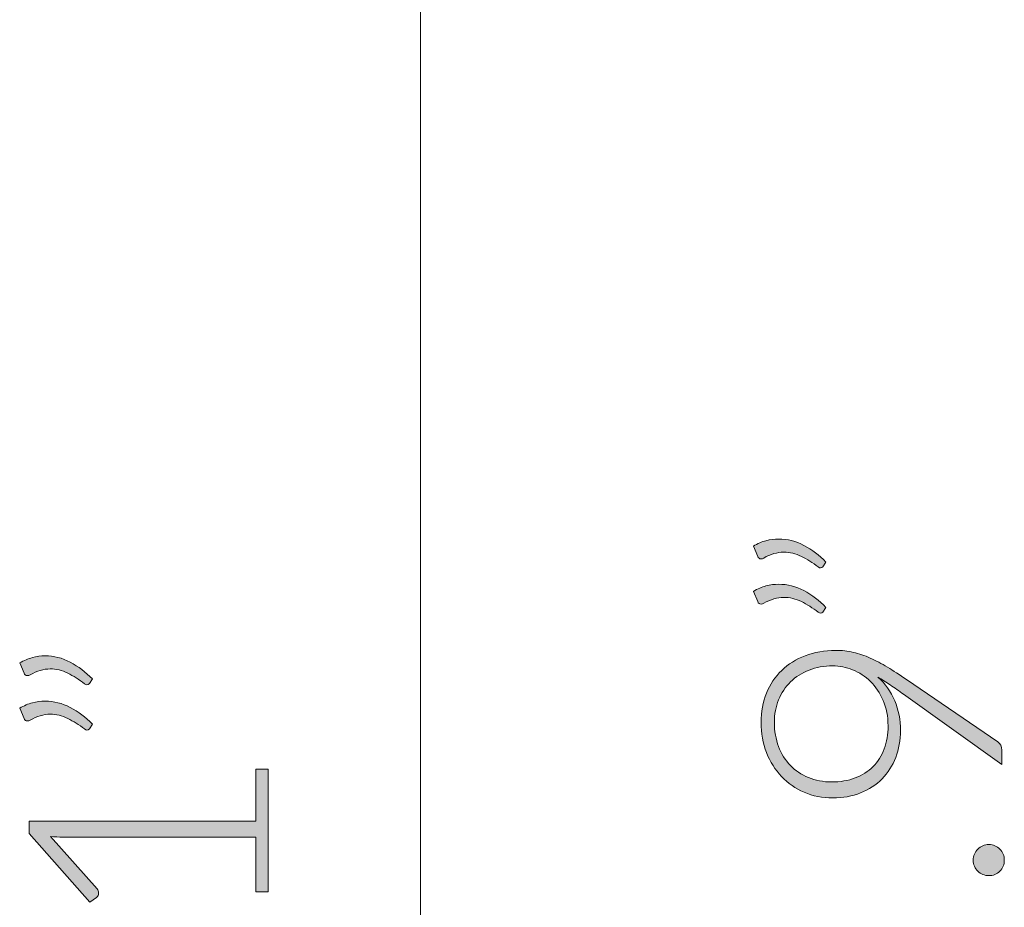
# Model space of a CAD drawing. Header units: inches. Extents: x 14 to 157, y -245 to -15.
# Tile 4 of 19: x 16 to 32, y -206 to -192. Entities that reach past the tile are written whole.
import ezdxf

# ---------------------------------------------------------------- set-up
doc = ezdxf.new("R2010")
doc.units = ezdxf.units.IN
doc.header["$MEASUREMENT"] = 0
doc.layers.add('Capa 1', color=7, linetype='Continuous')

# ---------------------------------------------------------------- blocks, each defined once
blk = doc.blocks.new('block 3')
at = {"layer": 'Capa 1'}
h = blk.add_hatch(color=250, dxfattribs=at)
h.dxf.hatch_style = 2
edge = h.paths.add_edge_path()
edge.add_spline(control_points=[(27.774, -200.258), (27.841, -200.219), (27.907, -200.191), (27.973, -200.173), (28.04, -200.156), (28.106, -200.147), (28.174, -200.147), (28.311, -200.147), (28.444, -200.18), (28.571, -200.248), (28.698, -200.314), (28.814, -200.402), (28.918, -200.51), (28.918, -200.51), (28.871, -200.584), (28.871, -200.584), (28.86, -200.596), (28.848, -200.602), (28.833, -200.602), (28.819, -200.602), (28.807, -200.598), (28.797, -200.587), (28.708, -200.52), (28.619, -200.464), (28.53, -200.42), (28.441, -200.376), (28.349, -200.354), (28.253, -200.354), (28.151, -200.354), (28.045, -200.385), (27.938, -200.446), (27.924, -200.455), (27.91, -200.46), (27.895, -200.46), (27.871, -200.46), (27.853, -200.446), (27.843, -200.42), (27.843, -200.42), (27.774, -200.258), (27.774, -200.258)], knot_values=[0, 0, 0, 0, 1, 1, 1, 2, 2, 2, 3, 3, 3, 4, 4, 4, 5, 5, 5, 6, 6, 6, 7, 7, 7, 8, 8, 8, 9, 9, 9, 10, 10, 10, 11, 11, 11, 12, 12, 12, 13, 13, 13, 13], degree=3, periodic=1)
edge = h.paths.add_edge_path()
edge.add_spline(control_points=[(27.774, -200.971), (27.841, -200.932), (27.907, -200.903), (27.973, -200.886), (28.04, -200.868), (28.106, -200.859), (28.174, -200.859), (28.311, -200.859), (28.444, -200.893), (28.571, -200.96), (28.698, -201.028), (28.814, -201.115), (28.918, -201.223), (28.918, -201.223), (28.871, -201.297), (28.871, -201.297), (28.86, -201.309), (28.848, -201.316), (28.833, -201.316), (28.819, -201.316), (28.807, -201.31), (28.797, -201.3), (28.708, -201.232), (28.619, -201.176), (28.53, -201.132), (28.441, -201.088), (28.349, -201.066), (28.253, -201.066), (28.151, -201.066), (28.045, -201.097), (27.938, -201.159), (27.924, -201.168), (27.91, -201.172), (27.895, -201.172), (27.871, -201.172), (27.853, -201.159), (27.843, -201.132), (27.843, -201.132), (27.774, -200.971), (27.774, -200.971)], knot_values=[0, 0, 0, 0, 1, 1, 1, 2, 2, 2, 3, 3, 3, 4, 4, 4, 5, 5, 5, 6, 6, 6, 7, 7, 7, 8, 8, 8, 9, 9, 9, 10, 10, 10, 11, 11, 11, 12, 12, 12, 13, 13, 13, 13], degree=3, periodic=1)
h = blk.add_hatch(color=250, dxfattribs=at)
h.dxf.hatch_style = 2
edge = h.paths.add_edge_path()
edge.add_spline(control_points=[(30.092, -203.162), (30.092, -203.316), (30.067, -203.458), (30.017, -203.587), (29.966, -203.717), (29.894, -203.83), (29.801, -203.924), (29.707, -204.019), (29.594, -204.092), (29.463, -204.145), (29.331, -204.198), (29.184, -204.225), (29.021, -204.225), (28.861, -204.225), (28.712, -204.195), (28.575, -204.136), (28.438, -204.077), (28.319, -203.994), (28.219, -203.888), (28.118, -203.782), (28.039, -203.656), (27.981, -203.511), (27.924, -203.365), (27.895, -203.206), (27.895, -203.033), (27.895, -202.867), (27.924, -202.714), (27.98, -202.575), (28.037, -202.437), (28.117, -202.317), (28.22, -202.217), (28.324, -202.118), (28.447, -202.04), (28.591, -201.985), (28.735, -201.929), (28.895, -201.901), (29.072, -201.901), (29.169, -201.901), (29.262, -201.911), (29.35, -201.932), (29.439, -201.951), (29.527, -201.982), (29.615, -202.022), (29.704, -202.061), (29.794, -202.109), (29.887, -202.166), (29.98, -202.222), (30.079, -202.287), (30.185, -202.359), (30.185, -202.359), (31.626, -203.343), (31.626, -203.343), (31.667, -203.369), (31.687, -203.412), (31.687, -203.472), (31.687, -203.472), (31.687, -203.7), (31.687, -203.7), (31.687, -203.7), (30.14, -202.592), (30.14, -202.592), (30.066, -202.539), (29.995, -202.49), (29.929, -202.446), (29.863, -202.4), (29.799, -202.359), (29.737, -202.322), (29.85, -202.425), (29.938, -202.549), (30, -202.694), (30.061, -202.84), (30.092, -202.996), (30.092, -203.162)], knot_values=[0, 0, 0, 0, 1, 1, 1, 2, 2, 2, 3, 3, 3, 4, 4, 4, 5, 5, 5, 6, 6, 6, 7, 7, 7, 8, 8, 8, 9, 9, 9, 10, 10, 10, 11, 11, 11, 12, 12, 12, 13, 13, 13, 14, 14, 14, 15, 15, 15, 16, 16, 16, 17, 17, 17, 18, 18, 18, 19, 19, 19, 20, 20, 20, 21, 21, 21, 22, 22, 22, 23, 23, 23, 24, 24, 24, 24], degree=3, periodic=1)
edge = h.paths.add_edge_path()
edge.add_spline(control_points=[(29.024, -202.144), (28.888, -202.144), (28.764, -202.166), (28.651, -202.211), (28.537, -202.255), (28.441, -202.317), (28.36, -202.397), (28.28, -202.476), (28.217, -202.57), (28.172, -202.678), (28.127, -202.787), (28.105, -202.906), (28.105, -203.035), (28.105, -203.173), (28.127, -203.3), (28.171, -203.415), (28.215, -203.531), (28.277, -203.63), (28.357, -203.712), (28.436, -203.794), (28.531, -203.858), (28.641, -203.904), (28.752, -203.95), (28.873, -203.973), (29.006, -203.973), (29.143, -203.973), (29.267, -203.952), (29.378, -203.91), (29.488, -203.867), (29.582, -203.808), (29.659, -203.731), (29.736, -203.654), (29.795, -203.561), (29.835, -203.452), (29.876, -203.344), (29.896, -203.223), (29.896, -203.09), (29.896, -202.94), (29.87, -202.807), (29.819, -202.689), (29.768, -202.572), (29.701, -202.472), (29.618, -202.391), (29.535, -202.31), (29.441, -202.248), (29.338, -202.207), (29.235, -202.166), (29.13, -202.144), (29.024, -202.144)], knot_values=[0, 0, 0, 0, 1, 1, 1, 2, 2, 2, 3, 3, 3, 4, 4, 4, 5, 5, 5, 6, 6, 6, 7, 7, 7, 8, 8, 8, 9, 9, 9, 10, 10, 10, 11, 11, 11, 12, 12, 12, 13, 13, 13, 14, 14, 14, 15, 15, 15, 16, 16, 16, 16], degree=3, periodic=1)
h = blk.add_hatch(color=250, dxfattribs=at)
h.dxf.hatch_style = 2
edge = h.paths.add_edge_path()
edge.add_spline(control_points=[(31.483, -205.449), (31.45, -205.449), (31.418, -205.443), (31.388, -205.43), (31.358, -205.418), (31.332, -205.401), (31.31, -205.379), (31.288, -205.357), (31.27, -205.331), (31.257, -205.302), (31.244, -205.273), (31.237, -205.24), (31.237, -205.205), (31.237, -205.171), (31.244, -205.14), (31.257, -205.11), (31.27, -205.08), (31.288, -205.053), (31.31, -205.031), (31.332, -205.009), (31.358, -204.992), (31.388, -204.978), (31.418, -204.965), (31.45, -204.958), (31.483, -204.958), (31.518, -204.958), (31.551, -204.965), (31.58, -204.978), (31.609, -204.992), (31.635, -205.009), (31.657, -205.031), (31.679, -205.053), (31.696, -205.08), (31.709, -205.11), (31.721, -205.14), (31.727, -205.171), (31.727, -205.205), (31.727, -205.274), (31.703, -205.332), (31.657, -205.379), (31.61, -205.426), (31.552, -205.449), (31.483, -205.449)], knot_values=[0, 0, 0, 0, 1, 1, 1, 2, 2, 2, 3, 3, 3, 4, 4, 4, 5, 5, 5, 6, 6, 6, 7, 7, 7, 8, 8, 8, 9, 9, 9, 10, 10, 10, 11, 11, 11, 12, 12, 12, 13, 13, 13, 14, 14, 14, 14], degree=3, periodic=1)
at = {"layer": 'Capa 1', "lineweight": 0}
for points, knots in [([(27.774, -200.258), (27.841, -200.219), (27.907, -200.191), (27.973, -200.173), (28.04, -200.156), (28.106, -200.147), (28.174, -200.147), (28.311, -200.147), (28.444, -200.18), (28.571, -200.248), (28.698, -200.314), (28.814, -200.402), (28.918, -200.51), (28.918, -200.51), (28.871, -200.584), (28.871, -200.584), (28.86, -200.596), (28.848, -200.602), (28.833, -200.602), (28.819, -200.602), (28.807, -200.598), (28.797, -200.587), (28.708, -200.52), (28.619, -200.464), (28.53, -200.42), (28.441, -200.376), (28.349, -200.354), (28.253, -200.354), (28.151, -200.354), (28.045, -200.385), (27.938, -200.446), (27.924, -200.455), (27.91, -200.46), (27.895, -200.46), (27.871, -200.46), (27.853, -200.446), (27.843, -200.42), (27.843, -200.42), (27.774, -200.258), (27.774, -200.258)], [0, 0, 0, 0, 1, 1, 1, 2, 2, 2, 3, 3, 3, 4, 4, 4, 5, 5, 5, 6, 6, 6, 7, 7, 7, 8, 8, 8, 9, 9, 9, 10, 10, 10, 11, 11, 11, 12, 12, 12, 13, 13, 13, 13]), ([(27.774, -200.971), (27.841, -200.932), (27.907, -200.903), (27.973, -200.886), (28.04, -200.868), (28.106, -200.859), (28.174, -200.859), (28.311, -200.859), (28.444, -200.893), (28.571, -200.96), (28.698, -201.028), (28.814, -201.115), (28.918, -201.223), (28.918, -201.223), (28.871, -201.297), (28.871, -201.297), (28.86, -201.309), (28.848, -201.316), (28.833, -201.316), (28.819, -201.316), (28.807, -201.31), (28.797, -201.3), (28.708, -201.232), (28.619, -201.176), (28.53, -201.132), (28.441, -201.088), (28.349, -201.066), (28.253, -201.066), (28.151, -201.066), (28.045, -201.097), (27.938, -201.159), (27.924, -201.168), (27.91, -201.172), (27.895, -201.172), (27.871, -201.172), (27.853, -201.159), (27.843, -201.132), (27.843, -201.132), (27.774, -200.971), (27.774, -200.971)], [0, 0, 0, 0, 1, 1, 1, 2, 2, 2, 3, 3, 3, 4, 4, 4, 5, 5, 5, 6, 6, 6, 7, 7, 7, 8, 8, 8, 9, 9, 9, 10, 10, 10, 11, 11, 11, 12, 12, 12, 13, 13, 13, 13]), ([(30.092, -203.162), (30.092, -203.316), (30.067, -203.458), (30.017, -203.587), (29.966, -203.717), (29.894, -203.83), (29.801, -203.924), (29.707, -204.019), (29.594, -204.092), (29.463, -204.145), (29.331, -204.198), (29.184, -204.225), (29.021, -204.225), (28.861, -204.225), (28.712, -204.195), (28.575, -204.136), (28.438, -204.077), (28.319, -203.994), (28.219, -203.888), (28.118, -203.782), (28.039, -203.656), (27.981, -203.511), (27.924, -203.365), (27.895, -203.206), (27.895, -203.033), (27.895, -202.867), (27.924, -202.714), (27.98, -202.575), (28.037, -202.437), (28.117, -202.317), (28.22, -202.217), (28.324, -202.118), (28.447, -202.04), (28.591, -201.985), (28.735, -201.929), (28.895, -201.901), (29.072, -201.901), (29.169, -201.901), (29.262, -201.911), (29.35, -201.932), (29.439, -201.951), (29.527, -201.982), (29.615, -202.022), (29.704, -202.061), (29.794, -202.109), (29.887, -202.166), (29.98, -202.222), (30.079, -202.287), (30.185, -202.359), (30.185, -202.359), (31.626, -203.343), (31.626, -203.343), (31.667, -203.369), (31.687, -203.412), (31.687, -203.472), (31.687, -203.472), (31.687, -203.7), (31.687, -203.7), (31.687, -203.7), (30.14, -202.592), (30.14, -202.592), (30.066, -202.539), (29.995, -202.49), (29.929, -202.446), (29.863, -202.4), (29.799, -202.359), (29.737, -202.322), (29.85, -202.425), (29.938, -202.549), (30, -202.694), (30.061, -202.84), (30.092, -202.996), (30.092, -203.162)], [0, 0, 0, 0, 1, 1, 1, 2, 2, 2, 3, 3, 3, 4, 4, 4, 5, 5, 5, 6, 6, 6, 7, 7, 7, 8, 8, 8, 9, 9, 9, 10, 10, 10, 11, 11, 11, 12, 12, 12, 13, 13, 13, 14, 14, 14, 15, 15, 15, 16, 16, 16, 17, 17, 17, 18, 18, 18, 19, 19, 19, 20, 20, 20, 21, 21, 21, 22, 22, 22, 23, 23, 23, 24, 24, 24, 24]), ([(29.024, -202.144), (28.888, -202.144), (28.764, -202.166), (28.651, -202.211), (28.537, -202.255), (28.441, -202.317), (28.36, -202.397), (28.28, -202.476), (28.217, -202.57), (28.172, -202.678), (28.127, -202.787), (28.105, -202.906), (28.105, -203.035), (28.105, -203.173), (28.127, -203.3), (28.171, -203.415), (28.215, -203.531), (28.277, -203.63), (28.357, -203.712), (28.436, -203.794), (28.531, -203.858), (28.641, -203.904), (28.752, -203.95), (28.873, -203.973), (29.006, -203.973), (29.143, -203.973), (29.267, -203.952), (29.378, -203.91), (29.488, -203.867), (29.582, -203.808), (29.659, -203.731), (29.736, -203.654), (29.795, -203.561), (29.835, -203.452), (29.876, -203.344), (29.896, -203.223), (29.896, -203.09), (29.896, -202.94), (29.87, -202.807), (29.819, -202.689), (29.768, -202.572), (29.701, -202.472), (29.618, -202.391), (29.535, -202.31), (29.441, -202.248), (29.338, -202.207), (29.235, -202.166), (29.13, -202.144), (29.024, -202.144)], [0, 0, 0, 0, 1, 1, 1, 2, 2, 2, 3, 3, 3, 4, 4, 4, 5, 5, 5, 6, 6, 6, 7, 7, 7, 8, 8, 8, 9, 9, 9, 10, 10, 10, 11, 11, 11, 12, 12, 12, 13, 13, 13, 14, 14, 14, 15, 15, 15, 16, 16, 16, 16]), ([(31.483, -205.449), (31.45, -205.449), (31.418, -205.443), (31.388, -205.43), (31.358, -205.418), (31.332, -205.401), (31.31, -205.379), (31.288, -205.357), (31.27, -205.331), (31.257, -205.302), (31.244, -205.273), (31.237, -205.24), (31.237, -205.205), (31.237, -205.171), (31.244, -205.14), (31.257, -205.11), (31.27, -205.08), (31.288, -205.053), (31.31, -205.031), (31.332, -205.009), (31.358, -204.992), (31.388, -204.978), (31.418, -204.965), (31.45, -204.958), (31.483, -204.958), (31.518, -204.958), (31.551, -204.965), (31.58, -204.978), (31.609, -204.992), (31.635, -205.009), (31.657, -205.031), (31.679, -205.053), (31.696, -205.08), (31.709, -205.11), (31.721, -205.14), (31.727, -205.171), (31.727, -205.205), (31.727, -205.274), (31.703, -205.332), (31.657, -205.379), (31.61, -205.426), (31.552, -205.449), (31.483, -205.449)], [0, 0, 0, 0, 1, 1, 1, 2, 2, 2, 3, 3, 3, 4, 4, 4, 5, 5, 5, 6, 6, 6, 7, 7, 7, 8, 8, 8, 9, 9, 9, 10, 10, 10, 11, 11, 11, 12, 12, 12, 13, 13, 13, 14, 14, 14, 14])]:
    blk.add_open_spline(points, degree=3, knots=knots, dxfattribs=at)
blk = doc.blocks.new('block 4')
at = {"layer": 'Capa 1'}
h = blk.add_hatch(color=250, dxfattribs=at)
h.dxf.hatch_style = 2
edge = h.paths.add_edge_path()
edge.add_spline(control_points=[(16.218, -202.098), (16.285, -202.059), (16.351, -202.031), (16.418, -202.014), (16.484, -201.996), (16.551, -201.987), (16.618, -201.987), (16.756, -201.987), (16.888, -202.02), (17.015, -202.087), (17.142, -202.155), (17.258, -202.242), (17.362, -202.35), (17.362, -202.35), (17.315, -202.424), (17.315, -202.424), (17.304, -202.437), (17.292, -202.443), (17.277, -202.443), (17.263, -202.443), (17.251, -202.437), (17.241, -202.427), (17.152, -202.359), (17.064, -202.304), (16.974, -202.259), (16.885, -202.215), (16.793, -202.193), (16.697, -202.193), (16.595, -202.193), (16.49, -202.224), (16.382, -202.286), (16.368, -202.295), (16.354, -202.299), (16.339, -202.299), (16.315, -202.299), (16.297, -202.286), (16.287, -202.259), (16.287, -202.259), (16.218, -202.098), (16.218, -202.098)], knot_values=[0, 0, 0, 0, 1, 1, 1, 2, 2, 2, 3, 3, 3, 4, 4, 4, 5, 5, 5, 6, 6, 6, 7, 7, 7, 8, 8, 8, 9, 9, 9, 10, 10, 10, 11, 11, 11, 12, 12, 12, 13, 13, 13, 13], degree=3, periodic=1)
edge = h.paths.add_edge_path()
edge.add_spline(control_points=[(16.218, -202.811), (16.285, -202.772), (16.351, -202.744), (16.418, -202.726), (16.484, -202.709), (16.551, -202.7), (16.618, -202.7), (16.756, -202.7), (16.888, -202.733), (17.015, -202.8), (17.142, -202.867), (17.258, -202.955), (17.362, -203.063), (17.362, -203.063), (17.315, -203.137), (17.315, -203.137), (17.304, -203.149), (17.292, -203.155), (17.277, -203.155), (17.263, -203.155), (17.251, -203.15), (17.241, -203.139), (17.152, -203.073), (17.064, -203.017), (16.974, -202.973), (16.885, -202.929), (16.793, -202.906), (16.697, -202.906), (16.595, -202.906), (16.49, -202.937), (16.382, -202.999), (16.368, -203.008), (16.354, -203.013), (16.339, -203.013), (16.315, -203.013), (16.297, -202.999), (16.287, -202.973), (16.287, -202.973), (16.218, -202.811), (16.218, -202.811)], knot_values=[0, 0, 0, 0, 1, 1, 1, 2, 2, 2, 3, 3, 3, 4, 4, 4, 5, 5, 5, 6, 6, 6, 7, 7, 7, 8, 8, 8, 9, 9, 9, 10, 10, 10, 11, 11, 11, 12, 12, 12, 13, 13, 13, 13], degree=3, periodic=1)
h = blk.add_hatch(color=250, dxfattribs=at)
h.dxf.hatch_style = 2
edge = h.paths.add_edge_path()
edge.add_spline(control_points=[(19.938, -205.702), (19.938, -205.702), (19.938, -204.841), (19.938, -204.841), (19.938, -204.841), (16.894, -204.841), (16.894, -204.841), (16.834, -204.841), (16.77, -204.838), (16.703, -204.833), (16.703, -204.833), (17.437, -205.659), (17.437, -205.659), (17.453, -205.677), (17.461, -205.698), (17.461, -205.723), (17.461, -205.753), (17.451, -205.776), (17.429, -205.792), (17.429, -205.792), (17.323, -205.869), (17.323, -205.869), (17.323, -205.869), (16.366, -204.785), (16.366, -204.785), (16.366, -204.785), (16.366, -204.589), (16.366, -204.589), (16.366, -204.589), (19.938, -204.589), (19.938, -204.589), (19.938, -204.589), (19.938, -203.77), (19.938, -203.77), (19.938, -203.77), (20.131, -203.77), (20.131, -203.77), (20.131, -203.77), (20.131, -205.702), (20.131, -205.702), (20.131, -205.702), (19.938, -205.702), (19.938, -205.702)], knot_values=[0, 0, 0, 0, 1, 1, 1, 2, 2, 2, 3, 3, 3, 4, 4, 4, 5, 5, 5, 6, 6, 6, 7, 7, 7, 8, 8, 8, 9, 9, 9, 10, 10, 10, 11, 11, 11, 12, 12, 12, 13, 13, 13, 14, 14, 14, 14], degree=3, periodic=1)
at = {"layer": 'Capa 1', "lineweight": 0}
for points, knots in [([(16.218, -202.098), (16.285, -202.059), (16.351, -202.031), (16.418, -202.014), (16.484, -201.996), (16.551, -201.987), (16.618, -201.987), (16.756, -201.987), (16.888, -202.02), (17.015, -202.087), (17.142, -202.155), (17.258, -202.242), (17.362, -202.35), (17.362, -202.35), (17.315, -202.424), (17.315, -202.424), (17.304, -202.437), (17.292, -202.443), (17.277, -202.443), (17.263, -202.443), (17.251, -202.437), (17.241, -202.427), (17.152, -202.359), (17.064, -202.304), (16.974, -202.259), (16.885, -202.215), (16.793, -202.193), (16.697, -202.193), (16.595, -202.193), (16.49, -202.224), (16.382, -202.286), (16.368, -202.295), (16.354, -202.299), (16.339, -202.299), (16.315, -202.299), (16.297, -202.286), (16.287, -202.259), (16.287, -202.259), (16.218, -202.098), (16.218, -202.098)], [0, 0, 0, 0, 1, 1, 1, 2, 2, 2, 3, 3, 3, 4, 4, 4, 5, 5, 5, 6, 6, 6, 7, 7, 7, 8, 8, 8, 9, 9, 9, 10, 10, 10, 11, 11, 11, 12, 12, 12, 13, 13, 13, 13]), ([(16.218, -202.811), (16.285, -202.772), (16.351, -202.744), (16.418, -202.726), (16.484, -202.709), (16.551, -202.7), (16.618, -202.7), (16.756, -202.7), (16.888, -202.733), (17.015, -202.8), (17.142, -202.867), (17.258, -202.955), (17.362, -203.063), (17.362, -203.063), (17.315, -203.137), (17.315, -203.137), (17.304, -203.149), (17.292, -203.155), (17.277, -203.155), (17.263, -203.155), (17.251, -203.15), (17.241, -203.139), (17.152, -203.073), (17.064, -203.017), (16.974, -202.973), (16.885, -202.929), (16.793, -202.906), (16.697, -202.906), (16.595, -202.906), (16.49, -202.937), (16.382, -202.999), (16.368, -203.008), (16.354, -203.013), (16.339, -203.013), (16.315, -203.013), (16.297, -202.999), (16.287, -202.973), (16.287, -202.973), (16.218, -202.811), (16.218, -202.811)], [0, 0, 0, 0, 1, 1, 1, 2, 2, 2, 3, 3, 3, 4, 4, 4, 5, 5, 5, 6, 6, 6, 7, 7, 7, 8, 8, 8, 9, 9, 9, 10, 10, 10, 11, 11, 11, 12, 12, 12, 13, 13, 13, 13]), ([(19.938, -205.702), (19.938, -205.702), (19.938, -204.841), (19.938, -204.841), (19.938, -204.841), (16.894, -204.841), (16.894, -204.841), (16.834, -204.841), (16.77, -204.838), (16.703, -204.833), (16.703, -204.833), (17.437, -205.659), (17.437, -205.659), (17.453, -205.677), (17.461, -205.698), (17.461, -205.723), (17.461, -205.753), (17.451, -205.776), (17.429, -205.792), (17.429, -205.792), (17.323, -205.869), (17.323, -205.869), (17.323, -205.869), (16.366, -204.785), (16.366, -204.785), (16.366, -204.785), (16.366, -204.589), (16.366, -204.589), (16.366, -204.589), (19.938, -204.589), (19.938, -204.589), (19.938, -204.589), (19.938, -203.77), (19.938, -203.77), (19.938, -203.77), (20.131, -203.77), (20.131, -203.77), (20.131, -203.77), (20.131, -205.702), (20.131, -205.702), (20.131, -205.702), (19.938, -205.702), (19.938, -205.702)], [0, 0, 0, 0, 1, 1, 1, 2, 2, 2, 3, 3, 3, 4, 4, 4, 5, 5, 5, 6, 6, 6, 7, 7, 7, 8, 8, 8, 9, 9, 9, 10, 10, 10, 11, 11, 11, 12, 12, 12, 13, 13, 13, 14, 14, 14, 14])]:
    blk.add_open_spline(points, degree=3, knots=knots, dxfattribs=at)

msp = doc.modelspace()

# ---------------------------------------------------------------- linework, layer by layer
at = {"layer": 'Capa 1', "color": 250, "lineweight": 18}
msp.add_lwpolyline([(22.531, -182.192), (22.531, -244.848)], dxfattribs=at)

# ---------------------------------------------------------------- block references
at = {"layer": 'Capa 1'}
for name in ['block 3', 'block 4']:
    msp.add_blockref(name, (0, 0), dxfattribs=at)

doc.saveas('drawing.dxf')
